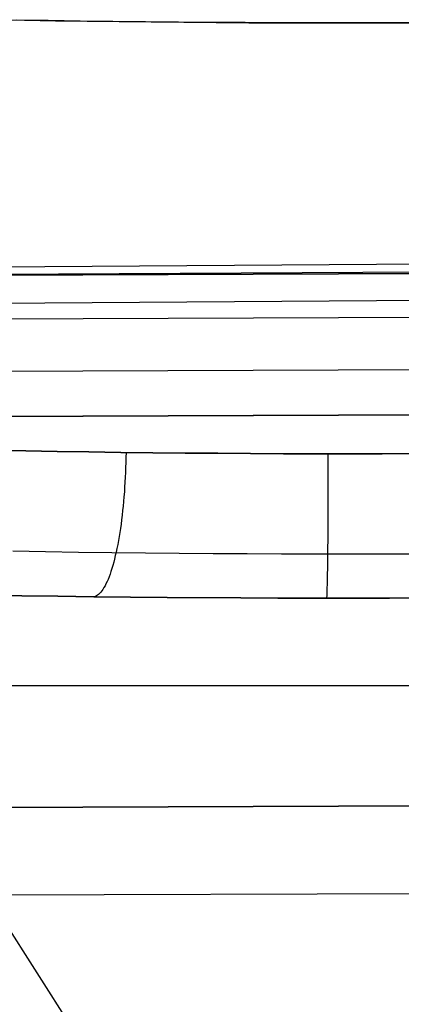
# Model space of a CAD drawing. Header units: millimetres. Extents: x -273 to 273, y -240 to 302.
# Tile 141 of 256: x -180.47 to -176.51, y 226.32 to 236.55. Entities that reach past the tile are written whole.
import ezdxf

# ---------------------------------------------------------------- set-up
doc = ezdxf.new("R2010")
doc.units = ezdxf.units.MM
doc.header["$MEASUREMENT"] = 0
doc.layers.add('IGES level 1', color=7, linetype='Continuous', true_color=0x3e413d)
doc.layers.add('IGES level 2', color=7, linetype='Continuous', true_color=0x008000)

msp = doc.modelspace()

# ---------------------------------------------------------------- linework, layer by layer
at = {"layer": 'IGES level 1'}
for p, q in [((-180.744, 236.549, 363.191), (-180.424, 236.544, 363.308)), ((-180.178, 236.54, 363.388), (-180.509, 236.545, 363.277)), ((-180.424, 236.544, 363.308), (-180.099, 236.538, 363.413)), ((-179.844, 236.535, 363.488), (-180.178, 236.54, 363.388)), ((-180.099, 236.538, 363.413), (-179.771, 236.534, 363.508)), ((-179.506, 236.53, 363.575), (-179.844, 236.535, 363.488)), ((-179.771, 236.534, 363.508), (-179.439, 236.529, 363.591)), ((-179.165, 236.526, 363.651), (-179.506, 236.53, 363.575)), ((-179.439, 236.529, 363.591), (-179.105, 236.526, 363.663)), ((-178.822, 236.523, 363.715), (-179.165, 236.526, 363.651)), ((-179.105, 236.526, 363.663), (-178.769, 236.523, 363.724)), ((-178.476, 236.521, 363.767), (-178.822, 236.523, 363.715)), ((-178.769, 236.523, 363.724), (-178.431, 236.52, 363.773)), ((-178.13, 236.519, 363.806), (-178.476, 236.521, 363.767)), ((-178.431, 236.52, 363.773), (-178.092, 236.518, 363.81)), ((-177.782, 236.517, 363.834), (-178.13, 236.519, 363.806)), ((-178.092, 236.518, 363.81), (-177.751, 236.517, 363.836)), ((-177.433, 236.517, 363.85), (-177.782, 236.517, 363.834)), ((-177.751, 236.517, 363.836), (-177.41, 236.516, 363.85)), ((-177.084, 236.516, 363.853), (-177.433, 236.517, 363.85)), ((-177.41, 236.516, 363.85), (-177.068, 236.516, 363.853)), ((-176.735, 236.517, 363.844), (-177.084, 236.516, 363.853)), ((-177.068, 236.516, 363.853), (-176.727, 236.517, 363.844)), ((-176.386, 236.518, 363.823), (-176.735, 236.517, 363.844)), ((-176.727, 236.517, 363.844), (-176.386, 236.518, 363.823)), ((-152.513, 234.016, 413.863), (-228.542, 233.687, 420.443)), ((-228.542, 233.687, 420.443), (-152.513, 234.016, 413.863)), ((-228.436, 233.232, 421.44), (-152.443, 233.563, 414.861)), ((-152.41, 232.548, 415.284), (-228.387, 232.216, 421.86)), ((-228.387, 232.216, 421.86), (-152.41, 232.548, 415.284)), ((-180.409, 232.069, 363.3), (-180.731, 232.076, 363.184)), ((-180.731, 232.076, 363.184), (-180.41, 232.069, 363.301)), ((-180.41, 232.069, 363.301), (-180.084, 232.063, 363.406)), ((-180.084, 232.063, 363.406), (-180.409, 232.069, 363.3)), ((-179.755, 232.058, 363.5), (-180.084, 232.063, 363.406)), ((-180.084, 232.063, 363.406), (-179.755, 232.058, 363.5)), ((-179.423, 232.053, 363.583), (-179.755, 232.058, 363.5)), ((-179.755, 232.058, 363.5), (-179.423, 232.053, 363.583)), ((-179.089, 232.049, 363.654), (-179.423, 232.053, 363.583)), ((-179.423, 232.053, 363.583), (-179.089, 232.049, 363.655)), ((-179.369, 232, 363.598), (-179.37, 231.949, 363.6)), ((-179.368, 232.052, 363.597), (-179.369, 232, 363.598)), ((-178.752, 232.046, 363.714), (-179.089, 232.049, 363.654)), ((-179.089, 232.049, 363.655), (-178.752, 232.046, 363.715)), ((-178.413, 232.043, 363.763), (-178.752, 232.046, 363.714)), ((-178.752, 232.046, 363.715), (-178.413, 232.043, 363.763)), ((-178.073, 232.041, 363.8), (-178.413, 232.043, 363.763)), ((-178.413, 232.043, 363.763), (-178.073, 232.041, 363.8)), ((-177.732, 232.039, 363.825), (-178.073, 232.041, 363.8)), ((-178.073, 232.041, 363.8), (-177.732, 232.039, 363.825)), ((-177.39, 232.039, 363.839), (-177.732, 232.039, 363.825)), ((-177.732, 232.039, 363.825), (-177.39, 232.039, 363.839)), ((-177.048, 232.038, 363.841), (-177.39, 232.039, 363.839)), ((-177.39, 232.039, 363.839), (-177.048, 232.038, 363.841)), ((-177.27, 232.038, 363.842), (-177.27, 231.987, 363.843)), ((-177.27, 231.987, 363.843), (-177.27, 231.935, 363.845)), ((-176.706, 232.039, 363.831), (-177.048, 232.038, 363.841)), ((-177.048, 232.038, 363.841), (-176.706, 232.039, 363.831)), ((-176.365, 232.04, 363.81), (-176.706, 232.039, 363.831)), ((-176.706, 232.039, 363.831), (-176.365, 232.04, 363.81)), ((-179.372, 231.897, 363.604), (-179.374, 231.845, 363.61)), ((-179.37, 231.949, 363.6), (-179.372, 231.897, 363.604)), ((-177.27, 231.935, 363.845), (-177.27, 231.883, 363.85)), ((-177.27, 231.883, 363.85), (-177.27, 231.831, 363.856)), ((-179.376, 231.794, 363.618), (-179.379, 231.743, 363.627)), ((-179.374, 231.845, 363.61), (-179.376, 231.794, 363.618)), ((-177.27, 231.831, 363.856), (-177.27, 231.78, 363.864)), ((-177.27, 231.78, 363.864), (-177.27, 231.729, 363.873)), ((-179.382, 231.692, 363.638), (-179.385, 231.642, 363.651)), ((-179.379, 231.743, 363.627), (-179.382, 231.692, 363.638)), ((-177.27, 231.729, 363.873), (-177.27, 231.679, 363.885)), ((-177.27, 231.679, 363.885), (-177.27, 231.628, 363.898)), ((-179.389, 231.592, 363.666), (-179.393, 231.543, 363.682)), ((-179.385, 231.642, 363.651), (-179.389, 231.592, 363.666)), ((-177.27, 231.628, 363.898), (-177.271, 231.579, 363.913)), ((-177.271, 231.579, 363.913), (-177.271, 231.53, 363.93)), ((-179.398, 231.495, 363.7), (-179.403, 231.447, 363.719)), ((-179.393, 231.543, 363.682), (-179.398, 231.495, 363.7)), ((-177.271, 231.53, 363.93), (-177.271, 231.481, 363.948)), ((-177.271, 231.481, 363.948), (-177.271, 231.433, 363.968)), ((-179.408, 231.4, 363.74), (-179.414, 231.353, 363.763)), ((-179.403, 231.447, 363.719), (-179.408, 231.4, 363.74)), ((-177.271, 231.386, 363.99), (-177.272, 231.34, 364.013)), ((-177.271, 231.433, 363.968), (-177.271, 231.386, 363.99)), ((-179.42, 231.308, 363.787), (-179.426, 231.263, 363.813)), ((-179.414, 231.353, 363.763), (-179.42, 231.308, 363.787)), ((-177.272, 231.34, 364.013), (-177.272, 231.294, 364.038)), ((-177.272, 231.294, 364.038), (-177.272, 231.25, 364.065)), ((-179.44, 231.177, 363.869), (-179.447, 231.135, 363.899)), ((-179.433, 231.219, 363.84), (-179.44, 231.177, 363.869)), ((-179.426, 231.263, 363.813), (-179.433, 231.219, 363.84)), ((-177.272, 231.25, 364.065), (-177.273, 231.206, 364.093)), ((-177.273, 231.206, 364.093), (-177.273, 231.163, 364.122)), ((-179.454, 231.094, 363.93), (-179.462, 231.055, 363.963)), ((-179.447, 231.135, 363.899), (-179.454, 231.094, 363.93)), ((-177.273, 231.121, 364.153), (-177.274, 231.081, 364.185)), ((-177.274, 231.081, 364.185), (-177.274, 231.042, 364.219)), ((-177.273, 231.163, 364.122), (-177.273, 231.121, 364.153)), ((-180.543, 231.028, 363.698), (-180.204, 231.022, 363.808)), ((-180.204, 231.022, 363.808), (-179.861, 231.017, 363.906)), ((-179.861, 231.017, 363.906), (-179.515, 231.012, 363.992)), ((-179.515, 231.012, 363.992), (-179.166, 231.008, 364.067)), ((-179.479, 230.98, 364.033), (-179.487, 230.944, 364.07)), ((-179.47, 231.017, 363.997), (-179.479, 230.98, 364.033)), ((-179.462, 231.055, 363.963), (-179.47, 231.017, 363.997)), ((-179.166, 231.008, 364.067), (-178.815, 231.004, 364.129)), ((-178.815, 231.004, 364.129), (-178.462, 231.002, 364.179)), ((-178.462, 231.002, 364.179), (-178.108, 231, 364.218)), ((-178.108, 231, 364.218), (-177.752, 230.998, 364.244)), ((-177.752, 230.998, 364.244), (-177.396, 230.997, 364.258)), ((-177.396, 230.997, 364.258), (-177.039, 230.997, 364.259)), ((-177.274, 231.003, 364.254), (-177.275, 230.966, 364.291)), ((-177.275, 230.966, 364.291), (-177.275, 230.931, 364.328)), ((-177.274, 231.042, 364.219), (-177.274, 231.003, 364.254)), ((-177.039, 230.997, 364.259), (-176.683, 230.998, 364.249)), ((-176.683, 230.998, 364.249), (-176.327, 230.999, 364.226)), ((-179.506, 230.877, 364.147), (-179.515, 230.845, 364.187)), ((-179.496, 230.91, 364.107), (-179.506, 230.877, 364.147)), ((-179.487, 230.944, 364.07), (-179.496, 230.91, 364.107)), ((-177.275, 230.931, 364.328), (-177.276, 230.896, 364.367)), ((-177.276, 230.896, 364.367), (-177.276, 230.863, 364.407)), ((-177.276, 230.863, 364.407), (-177.276, 230.832, 364.448)), ((-179.544, 230.759, 364.313), (-179.555, 230.733, 364.357)), ((-179.534, 230.786, 364.27), (-179.544, 230.759, 364.313)), ((-179.525, 230.815, 364.228), (-179.534, 230.786, 364.27)), ((-179.515, 230.845, 364.187), (-179.525, 230.815, 364.228)), ((-177.277, 230.773, 364.534), (-177.278, 230.745, 364.578)), ((-177.276, 230.832, 364.448), (-177.277, 230.801, 364.49)), ((-177.277, 230.801, 364.49), (-177.277, 230.773, 364.534)), ((-179.586, 230.666, 364.494), (-179.597, 230.647, 364.541)), ((-179.576, 230.687, 364.447), (-179.586, 230.666, 364.494)), ((-179.565, 230.709, 364.402), (-179.576, 230.687, 364.447)), ((-179.555, 230.733, 364.357), (-179.565, 230.709, 364.402)), ((-177.279, 230.673, 364.716), (-177.28, 230.652, 364.763)), ((-177.278, 230.72, 364.623), (-177.279, 230.696, 364.669)), ((-177.279, 230.696, 364.669), (-177.279, 230.673, 364.716)), ((-177.278, 230.745, 364.578), (-177.278, 230.72, 364.623)), ((-180.817, 230.568, 364.673), (-180.449, 230.562, 364.789)), ((-180.449, 230.562, 364.789), (-180.817, 230.568, 364.673)), ((-180.449, 230.562, 364.789), (-180.077, 230.557, 364.893)), ((-180.077, 230.557, 364.893), (-180.449, 230.562, 364.789)), ((-180.077, 230.557, 364.893), (-179.701, 230.552, 364.985)), ((-179.701, 230.552, 364.985), (-180.077, 230.557, 364.893)), ((-179.701, 230.552, 364.985), (-179.323, 230.548, 365.063)), ((-179.323, 230.548, 365.063), (-179.701, 230.552, 364.985)), ((-179.687, 230.556, 364.935), (-179.698, 230.552, 364.985)), ((-179.676, 230.561, 364.884), (-179.687, 230.556, 364.935)), ((-179.664, 230.568, 364.834), (-179.676, 230.561, 364.884)), ((-179.653, 230.577, 364.784), (-179.664, 230.568, 364.834)), ((-179.642, 230.587, 364.735), (-179.653, 230.577, 364.784)), ((-179.63, 230.6, 364.686), (-179.642, 230.587, 364.735)), ((-179.619, 230.614, 364.637), (-179.63, 230.6, 364.686)), ((-179.608, 230.629, 364.589), (-179.619, 230.614, 364.637)), ((-179.597, 230.647, 364.541), (-179.608, 230.629, 364.589)), ((-177.283, 230.554, 365.112), (-177.284, 230.547, 365.163)), ((-177.282, 230.574, 365.01), (-177.283, 230.563, 365.061)), ((-177.283, 230.563, 365.061), (-177.283, 230.554, 365.112)), ((-177.281, 230.6, 364.91), (-177.282, 230.586, 364.96)), ((-177.282, 230.586, 364.96), (-177.282, 230.574, 365.01)), ((-177.28, 230.633, 364.811), (-177.281, 230.616, 364.86)), ((-177.281, 230.616, 364.86), (-177.281, 230.6, 364.91)), ((-177.28, 230.652, 364.763), (-177.28, 230.633, 364.811)), ((-179.323, 230.548, 365.063), (-178.942, 230.545, 365.129)), ((-178.942, 230.545, 365.13), (-179.323, 230.548, 365.063)), ((-178.942, 230.545, 365.129), (-178.559, 230.543, 365.183)), ((-178.559, 230.542, 365.183), (-178.942, 230.545, 365.13)), ((-178.559, 230.543, 365.183), (-178.175, 230.54, 365.223)), ((-178.175, 230.54, 365.223), (-178.559, 230.542, 365.183)), ((-178.175, 230.54, 365.223), (-177.789, 230.539, 365.25)), ((-177.789, 230.539, 365.25), (-178.175, 230.54, 365.223)), ((-177.789, 230.539, 365.25), (-177.403, 230.538, 365.265)), ((-177.403, 230.538, 365.265), (-177.789, 230.539, 365.25)), ((-177.403, 230.538, 365.265), (-177.016, 230.538, 365.266)), ((-177.016, 230.538, 365.266), (-177.403, 230.538, 365.265)), ((-177.284, 230.542, 365.215), (-177.285, 230.538, 365.267)), ((-177.284, 230.547, 365.163), (-177.284, 230.542, 365.215)), ((-177.016, 230.538, 365.266), (-176.63, 230.539, 365.255)), ((-176.63, 230.539, 365.255), (-177.016, 230.538, 365.266)), ((-176.63, 230.539, 365.255), (-176.244, 230.54, 365.23)), ((-176.244, 230.54, 365.23), (-176.63, 230.539, 365.255)), ((-182.874, 229.629, 383.444), (0, 229.629, 383.444)), ((-120.662, 228.566, 404.709), (-180.882, 228.362, 408.798)), ((-180.882, 228.362, 408.798), (-120.662, 228.566, 404.709)), ((-181.752, 227.45, 410.88), (-121.243, 227.659, 406.745))]:
    msp.add_line(p, q, dxfattribs=at)
at = {"layer": 'IGES level 2', "color": 31, "true_color": 0xfabe47}
for p, q in [((-149.214, 234.063, 435.085), (-212.62, 233.737, 440.348)), ((-173.787, 234.029, 436.904), (-212.62, 233.737, 440.348)), ((-174.322, 233.646, 426.914), (-213.275, 233.373, 430.364)), ((-215.339, 232.754, 420.534), (-143.687, 233.046, 414.688)), ((-215.339, 232.754, 420.534), (-143.687, 233.046, 414.688)), ((-178.68, 224.107, 730.51), (-180.646, 227.203, 738.362))]:
    msp.add_line(p, q, dxfattribs=at)

doc.saveas('drawing.dxf')
